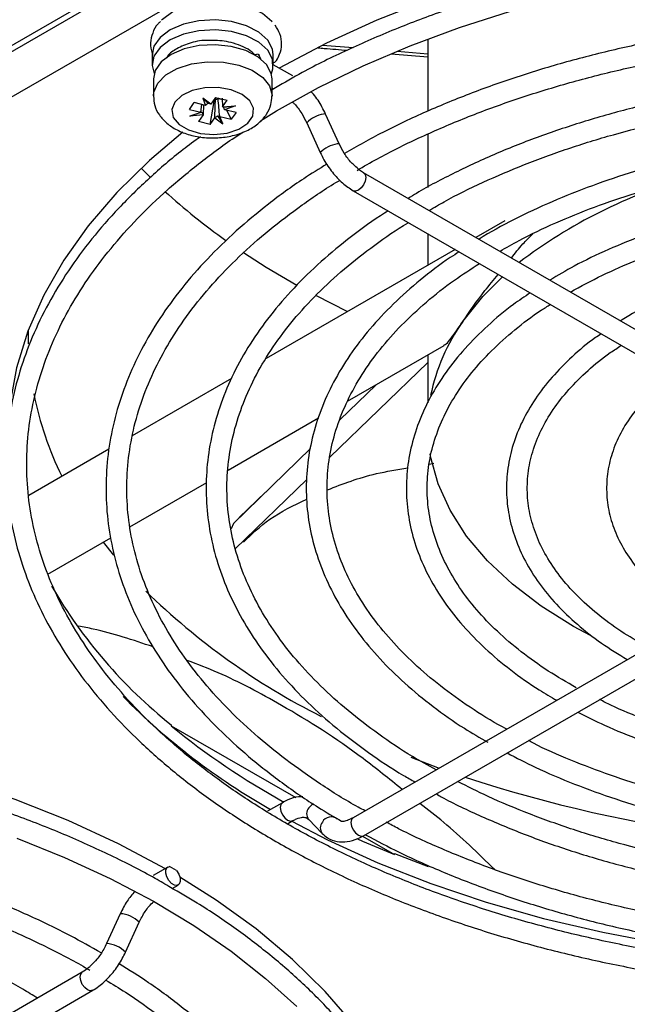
# Model space of a CAD drawing. Header units: millimetres. Extents: x 196 to 867, y -245 to 1107.
# Tile 7 of 79: x 802 to 818, y -206 to -179. Entities that reach past the tile are written whole.
import ezdxf

# ---------------------------------------------------------------- set-up
doc = ezdxf.new("R2010")
doc.units = ezdxf.units.MM

msp = doc.modelspace()

# ---------------------------------------------------------------- linework, layer by layer
at = {"color": 7, "linetype": 'Continuous', "lineweight": 25}
for p, q in [((824.309, -168.087), (749.332, -211.37)), ((796.408, -182.953), (818.189, -170.379)), ((817.956, -170.353), (796.415, -182.788)), ((812.847, -179.669), (812.847, -181.629)), ((809.985, -179.827), (810.818, -179.897)), ((805.343, -180.093), (805.343, -180.365)), ((808.132, -180.088), (808.196, -180.072)), ((808.306, -180.209), (808.262, -180.11)), ((808.643, -180.365), (808.643, -180.093)), ((811.851, -180.067), (812.847, -180.149)), ((812.017, -179.996), (812.847, -180.065)), ((809.173, -180.668), (808.643, -180.362)), ((805.377, -180.751), (805.377, -181.213)), ((808.61, -181.213), (808.61, -180.751)), ((808.7, -180.992), (808.61, -181.043)), ((808.61, -180.997), (808.65, -181.02)), ((806.938, -181.436), (806.72, -181.271)), ((806.72, -181.271), (806.801, -181.47)), ((806.867, -181.417), (806.72, -181.271)), ((807.066, -181.255), (806.938, -181.436)), ((807.026, -181.312), (807.067, -181.307)), ((807.067, -181.307), (807.029, -181.362)), ((807.066, -181.255), (807.384, -181.329)), ((807.138, -181.29), (807.167, -181.278)), ((807.232, -181.312), (807.138, -181.29)), ((807.246, -181.277), (807.256, -181.511)), ((806.358, -181.58), (806.487, -181.396)), ((806.358, -181.58), (806.672, -181.653)), ((806.801, -181.47), (806.487, -181.396)), ((806.674, -181.653), (806.695, -181.445)), ((806.741, -181.456), (806.731, -181.731)), ((806.801, -181.47), (806.803, -181.469)), ((806.921, -181.989), (807.029, -181.362)), ((806.938, -181.437), (806.938, -181.436)), ((806.996, -181.354), (807.029, -181.362)), ((807.256, -181.511), (807.384, -181.329)), ((807.256, -181.511), (807.612, -181.48)), ((807.256, -181.511), (807.256, -181.511)), ((807.29, -181.516), (807.612, -181.48)), ((807.612, -181.48), (807.314, -181.59)), ((806.374, -181.763), (806.672, -181.653)), ((806.697, -181.66), (806.374, -181.763)), ((806.73, -181.732), (806.374, -181.763)), ((806.73, -181.732), (806.602, -181.914)), ((806.672, -181.653), (806.674, -181.653)), ((806.731, -181.731), (806.73, -181.732)), ((806.921, -181.989), (807.048, -181.807)), ((807.049, -181.805), (807.048, -181.807)), ((807.048, -181.807), (807.267, -181.972)), ((807.119, -181.758), (807.267, -181.972)), ((807.185, -181.774), (807.183, -181.772)), ((807.267, -181.972), (807.185, -181.774)), ((807.185, -181.774), (807.5, -181.847)), ((807.314, -181.59), (807.313, -181.589)), ((807.629, -181.664), (807.314, -181.59)), ((807.5, -181.847), (807.379, -181.605)), ((807.629, -181.664), (807.5, -181.847)), ((810.438, -182.52), (810.068, -181.708)), ((806.921, -181.989), (806.602, -181.914)), ((809.552, -181.943), (809.922, -182.755)), ((812.847, -182.255), (812.847, -183.704)), ((805.041, -183.182), (805.278, -183.421)), ((824.393, -190.978), (811.1, -183.305)), ((810.817, -183.795), (824.109, -191.469)), ((814.943, -184.616), (814.157, -185.069)), ((812.847, -184.967), (812.847, -185.826)), ((813.591, -185.397), (808.452, -188.363)), ((809.789, -186.645), (810.665, -187.086)), ((801.972, -187.598), (801.972, -187.963)), ((810.66, -189.533), (813.293, -188.012)), ((812.847, -188.27), (812.847, -189.578)), ((812.847, -188.474), (810.182, -191.054)), ((807.502, -188.912), (804.804, -190.469)), ((811.445, -189.08), (810.455, -190.041)), ((807.412, -191.408), (809.874, -189.986)), ((804.167, -190.837), (801.987, -192.095)), ((809.655, -190.819), (807.555, -192.858)), ((812.89, -191.241), (813.018, -191.218)), ((804.736, -192.952), (806.829, -191.744)), ((809.558, -191.658), (807.605, -193.548)), ((808.428, -192.01), (807.71, -192.701)), ((807.555, -192.858), (807.492, -193.005)), ((802.504, -194.241), (804.217, -193.252)), ((804.008, -193.373), (804.289, -193.728)), ((824.109, -193.204), (810.817, -200.877)), ((811.1, -201.368), (824.393, -193.694)), ((805.86, -198.343), (805.86, -198.37)), ((805.86, -198.37), (809.253, -200.329)), ((812.387, -199.228), (813.162, -199.524)), ((808.89, -200.466), (808.489, -200.697)), ((810.82, -200.875), (810.817, -200.877)), ((809.029, -201.039), (809.173, -200.956)), ((809.606, -200.921), (809.976, -201.306)), ((811.075, -201.381), (811.943, -201.882)), ((811.943, -201.882), (811.943, -201.855)), ((811.943, -201.855), (812.861, -202.208)), ((805.77, -202.219), (805.37, -202.45)), ((806.006, -202.315), (805.818, -202.206)), ((805.892, -202.803), (806.054, -202.71)), ((804.475, -203.49), (804.105, -204.303)), ((804.62, -204.538), (804.991, -203.725)), ((803.442, -205.087), (790.15, -212.761)), ((790.433, -213.252), (803.725, -205.578))]:
    msp.add_line(p, q, dxfattribs=at)
at = {"color": 7, "linetype": 'Continuous', "lineweight": 25, "flags": 128}
for points in [[(843.453, -180.513), (842.171, -179.829), (840.809, -179.199), (839.373, -178.626), (837.87, -178.113), (836.308, -177.663), (834.694, -177.277), (833.038, -176.959), (831.347, -176.709), (829.629, -176.528), (827.893, -176.419), (826.149, -176.38), (824.404, -176.413), (822.667, -176.517), (820.948, -176.691), (819.254, -176.935), (817.594, -177.248), (815.977, -177.628), (814.41, -178.073), (812.902, -178.581), (811.46, -179.149), (810.091, -179.775), (808.802, -180.455)], [(808.616, -179.206), (808.602, -179.189), (808.35, -178.971), (808.006, -178.8), (807.595, -178.688), (807.148, -178.643), (806.696, -178.669), (806.273, -178.764), (805.908, -178.92), (805.629, -179.127), (805.603, -179.153)], [(808.643, -180.093), (808.622, -179.941), (808.49, -179.693), (808.247, -179.474), (807.912, -179.302), (807.508, -179.188), (807.066, -179.142), (806.618, -179.166), (806.199, -179.258), (805.838, -179.413), (805.563, -179.618), (805.394, -179.859), (805.343, -180.093)], [(808.298, -181.895), (808.726, -181.623), (809.871, -180.986), (811.087, -180.393), (812.368, -179.847), (813.709, -179.35), (815.105, -178.905)], [(808.59, -180.605), (808.633, -180.472), (808.622, -180.213), (808.49, -179.965), (808.247, -179.746), (807.912, -179.574), (807.508, -179.46), (807.066, -179.414), (806.618, -179.438), (806.199, -179.531), (805.838, -179.685), (805.563, -179.89), (805.394, -180.131), (805.344, -180.389), (805.396, -180.605)], [(808.61, -180.751), (808.589, -180.601), (808.46, -180.358), (808.222, -180.144), (807.893, -179.975), (807.497, -179.864), (807.064, -179.818), (806.626, -179.842), (806.215, -179.933), (805.861, -180.084), (805.592, -180.285), (805.426, -180.521), (805.377, -180.751)], [(808.643, -180.315), (808.685, -180.293), (808.731, -180.245)], [(805.959, -181.379), (805.878, -181.586), (805.919, -181.797), (806.076, -181.989), (806.332, -182.141), (806.66, -182.237), (807.025, -182.266), (807.385, -182.225), (807.704, -182.119), (807.945, -181.959), (808.083, -181.762), (808.103, -181.551), (808.003, -181.346), (807.793, -181.172), (807.497, -181.046), (807.146, -180.983), (806.779, -180.989), (806.435, -181.064), (806.151, -181.198), (805.959, -181.379)], [(806.182, -182.201), (805.269, -182.972), (804.381, -183.844), (803.604, -184.749), (802.939, -185.684), (802.391, -186.643), (801.962, -187.623), (801.655, -188.618), (801.47, -189.623), (801.41, -190.62)], [(807.827, -185.478), (808.446, -185.876), (809.279, -186.367)], [(813.804, -187.36), (814.347, -186.679), (814.882, -186.142)], [(817.275, -195.913), (816.816, -195.665), (815.935, -195.115), (815.151, -194.518), (814.472, -193.879), (813.906, -193.205), (813.456, -192.501), (813.128, -191.776), (812.925, -191.036), (812.912, -190.965)], [(805.711, -202.267), (804.425, -201.583), (803.059, -200.953), (801.618, -200.381), (800.111, -199.869), (798.545, -199.42), (796.927, -199.036), (795.267, -198.72), (793.572, -198.472), (791.85, -198.294), (790.112, -198.187), (788.364, -198.151), (786.616, -198.187), (784.878, -198.294), (783.156, -198.472), (781.461, -198.72), (779.801, -199.036), (778.183, -199.42), (776.617, -199.869), (775.11, -200.381), (773.669, -200.953), (772.303, -201.583), (771.017, -202.267)], [(809.143, -200.974), (810.122, -201.48), (811.49, -202.103), (812.93, -202.668), (814.436, -203.174), (815.999, -203.617), (817.613, -203.995), (819.269, -204.307), (820.96, -204.55), (822.675, -204.723), (824.408, -204.827), (826.149, -204.859), (827.889, -204.821), (829.621, -204.712), (831.335, -204.532), (833.022, -204.283), (834.675, -203.966), (836.285, -203.583), (837.844, -203.134), (839.345, -202.624), (840.779, -202.053), (841.893, -201.547)], [(801.657, -201.429), (802.962, -201.956), (804.204, -202.531), (805.377, -203.151), (806.475, -203.813), (807.495, -204.514), (808.432, -205.252), (809.282, -206.022)], [(810.935, -201.453), (811.071, -201.513), (811.943, -201.882)], [(806.006, -202.315), (806.069, -202.411), (806.105, -202.515), (806.11, -202.612), (806.083, -202.684), (806.027, -202.72), (805.953, -202.714), (805.871, -202.668), (805.797, -202.587), (805.741, -202.487), (805.714, -202.383), (805.719, -202.292), (805.755, -202.23), (805.818, -202.206)], [(812.754, -210.265), (812.475, -209.384), (812.045, -208.406), (811.497, -207.447), (810.832, -206.513), (810.054, -205.609), (809.167, -204.739), (808.176, -203.907), (807.085, -203.119), (806.1, -202.494)]]:
    msp.add_lwpolyline(points, dxfattribs=at)
at = {"color": 8, "linetype": 'Continuous', "lineweight": 25, "flags": 128}
for points in [[(805.495, -180.863), (805.715, -180.642), (806.029, -180.464), (806.415, -180.342), (806.844, -180.284), (807.284, -180.295), (807.702, -180.375), (808.068, -180.516), (808.354, -180.709), (808.539, -180.94), (808.609, -181.191), (808.61, -181.217)], [(805.377, -181.215), (805.387, -181.109), (805.495, -180.863)], [(810.068, -181.708), (810.057, -181.703), (810.01, -181.71)], [(810.438, -182.521), (810.428, -182.516), (810.381, -182.522)], [(811.159, -183.434), (811.144, -183.532), (811.1, -183.632), (811.035, -183.72), (810.959, -183.781), (810.882, -183.808), (810.817, -183.795), (810.817, -183.795)], [(811.101, -183.305), (811.144, -183.355), (811.159, -183.434)], [(808.89, -200.466), (808.846, -200.516), (808.831, -200.595)], [(808.831, -200.595), (808.846, -200.693), (808.89, -200.793), (808.955, -200.881), (809.031, -200.942), (809.108, -200.969), (809.173, -200.956), (809.173, -200.956)], [(809.735, -200.501), (809.687, -200.53), (809.61, -200.609)], [(810.817, -200.877), (810.817, -200.877), (810.774, -200.927), (810.758, -201.007)], [(810.758, -201.007), (810.774, -201.104), (810.817, -201.204), (810.882, -201.292), (810.959, -201.354), (811.035, -201.381), (811.1, -201.368)], [(803.725, -205.578), (803.66, -205.591), (803.584, -205.564), (803.507, -205.502), (803.442, -205.415), (803.399, -205.314), (803.383, -205.217), (803.399, -205.137), (803.442, -205.087), (803.442, -205.087)]]:
    msp.add_lwpolyline(points, dxfattribs=at)
at = {"color": 7, "linetype": 'Continuous', "lineweight": 25}
for centre, radius, start, end in [((808.181, -180.173), 0.102, 351.7115, 81.562), ((807.004, -180.894), 0.417, 278.7245, 288.7064), ((823.72, -196.736), 13.818, 105.7895, 127.3462), ((817.61, -170.705), 17.717, 227.7239, 234.6061), ((818.053, -190.408), 5.229, 144.3423, 168.6219), ((810.926, -187.58), 8.977, 191.2199, 206.4321), ((814.269, -187.81), 13.478, 210.0724, 231.398), ((818.603, -180.953), 19.222, 225.6582, 243.2307), ((817.726, -184.532), 18.539, 224.7096, 240.4005), ((818.992, -182.276), 20.772, 230.7878, 241.0301), ((825.973, -162.681), 39.017, 251.9223, 273.0458)]:
    msp.add_arc(centre, radius, start, end, dxfattribs=at)
at = {"color": 8, "linetype": 'Continuous', "lineweight": 25}
for centre, radius, start, end in [((810.142, -182.537), 0.838, 99.0608, 134.784), ((810.508, -183.34), 0.828, 98.885, 135.055), ((809.791, -200.767), 0.241, 138.9427, 219.6457), ((810.217, -201.129), 0.273, 52.458, 150.359), ((810.162, -201.152), 0.241, 138.9428, 219.6437), ((804.431, -204.27), 0.781, 44.2497, 86.787), ((804.063, -205.078), 0.775, 44.0877, 86.9467)]:
    msp.add_arc(centre, radius, start, end, dxfattribs=at)
at = {"color": 7, "linetype": 'Continuous', "lineweight": 25}
for centre, major_axis, ratio, start_param, end_param in [((806.981, -181.57), (0.3, 0.213), 0.517023, 1.581057, 1.8079), ((807.004, -181.552), (0.317, -0.128), 0.252677, 1.881111, 2.1141), ((806.991, -181.549), (0.318, 0.022), 0.110507, 0.350368, 0.583357), ((807, -181.575), (-0.25, 0.258), 0.772962, 4.02544, 4.252282), ((806.986, -181.562), (0.319, 0.083), 0.168512, 3.308432, 3.535275), ((806.995, -181.564), (-0.157, 0.3), 0.922565, 1.411354, 1.644343), ((806.983, -181.561), (0.278, 0.239), 0.652833, 4.409455, 4.642444), ((807.006, -181.567), (0.313, -0.174), 0.373011, 5.279224, 5.506066)]:
    msp.add_ellipse(centre, major_axis=major_axis, ratio=ratio, start_param=start_param, end_param=end_param, dxfattribs=at)
for points, knots in [([(843.661, -180.994), (843.523, -180.911), (843.008, -180.604), (842.04, -180.118), (840.765, -179.539), (839.423, -179.012), (838.027, -178.537), (836.58, -178.116), (835.089, -177.751), (833.561, -177.443), (832.002, -177.193), (830.418, -177.003), (828.816, -176.873), (827.203, -176.804), (825.586, -176.795), (823.971, -176.848), (822.366, -176.962), (820.776, -177.136), (819.21, -177.37), (817.673, -177.663), (816.171, -178.013), (814.712, -178.419), (813.302, -178.88), (811.945, -179.393), (810.651, -179.958), (809.564, -180.49), (808.941, -180.852), (808.7, -180.992)], [0, 0, 0, 0, 0.015292, 0.056993, 0.09869, 0.14038, 0.182063, 0.22374, 0.265409, 0.307072, 0.348729, 0.390382, 0.432033, 0.473681, 0.515328, 0.556975, 0.598623, 0.640274, 0.681928, 0.723586, 0.765251, 0.806922, 0.848601, 0.890289, 0.931986, 0.973692, 1, 1, 1, 1]), ([(841.77, -182.779), (841.495, -182.621), (840.857, -182.255), (839.773, -181.734), (838.538, -181.211), (837.242, -180.741), (835.894, -180.324), (834.5, -179.962), (833.067, -179.657), (831.601, -179.41), (830.109, -179.223), (828.599, -179.095), (827.077, -179.029), (825.551, -179.023), (824.028, -179.079), (822.515, -179.196), (821.02, -179.372), (819.549, -179.609), (818.109, -179.904), (816.708, -180.256), (815.351, -180.663), (814.046, -181.124), (812.799, -181.637), (811.634, -182.185), (810.923, -182.584), (810.579, -182.778)], [0, 0, 0, 0, 0.033457, 0.077547, 0.12163, 0.165705, 0.209771, 0.253829, 0.297878, 0.34192, 0.385956, 0.429989, 0.474018, 0.518046, 0.562075, 0.606105, 0.650139, 0.694177, 0.738221, 0.782273, 0.826334, 0.870405, 0.914488, 0.958583, 1, 1, 1, 1]), ([(805.57, -179.19), (805.547, -179.209), (805.447, -179.296), (805.347, -179.495), (805.29, -179.771), (805.306, -179.979), (805.36, -180.076), (805.366, -180.086)], [0, 0, 0, 0, 0.0838357, 0.3791791, 0.6632371, 0.9636482, 1, 1, 1, 1]), ([(808.731, -180.245), (808.762, -180.191), (808.839, -180.055), (808.885, -179.806), (808.846, -179.526), (808.744, -179.365), (808.695, -179.289)], [0, 0, 0, 0, 0.181856, 0.452813, 0.739294, 1, 1, 1, 1]), ([(806.822, -179.703), (806.82, -179.703), (806.655, -179.696), (806.34, -179.774), (805.989, -179.932), (805.781, -180.077), (805.737, -180.171), (805.731, -180.183)], [0, 0, 0, 0, 0.00514, 0.353627, 0.68532, 0.960051, 1, 1, 1, 1]), ([(808.168, -180.124), (808.136, -180.089), (808.048, -179.992), (807.837, -179.875), (807.576, -179.777), (807.239, -179.701), (806.985, -179.702), (806.822, -179.703)], [0, 0, 0, 0, 0.118502, 0.329685, 0.520615, 0.692062, 1, 1, 1, 1]), ([(810.923, -183.242), (811.105, -183.135), (811.638, -182.823), (812.6, -182.352), (813.797, -181.83), (815.059, -181.359), (816.375, -180.939), (817.739, -180.573), (819.144, -180.263), (820.584, -180.009), (822.052, -179.814), (823.54, -179.678), (825.041, -179.602), (826.548, -179.587), (828.053, -179.632), (829.549, -179.737), (831.028, -179.902), (832.483, -180.126), (833.907, -180.408), (835.294, -180.746), (836.635, -181.139), (837.924, -181.584), (839.158, -182.079), (840.319, -182.626), (841.086, -183.017), (841.443, -183.237), (841.458, -183.247)], [0, 0, 0, 0, 0.023074, 0.067349, 0.111631, 0.15592, 0.200219, 0.244528, 0.288845, 0.333171, 0.377503, 0.42184, 0.466181, 0.510524, 0.554867, 0.599209, 0.643547, 0.687881, 0.732207, 0.776526, 0.820834, 0.865132, 0.909418, 0.953691, 0.997953, 1, 1, 1, 1]), ([(809.864, -179.904), (809.92, -179.908), (810.183, -179.93), (810.446, -179.952), (810.654, -179.969)], [0, 0, 0, 0, 0.212442, 1, 1, 1, 1]), ([(840.037, -184.009), (839.905, -183.927), (839.446, -183.644), (838.581, -183.204), (837.452, -182.693), (836.257, -182.235), (835.009, -181.829), (833.713, -181.477), (832.376, -181.183), (831.006, -180.947), (829.61, -180.77), (828.195, -180.653), (826.769, -180.597), (825.34, -180.602), (823.916, -180.669), (822.504, -180.796), (821.112, -180.983), (819.747, -181.23), (818.417, -181.534), (817.129, -181.895), (815.89, -182.31), (814.704, -182.777), (813.587, -183.297), (812.791, -183.709), (812.392, -183.96), (812.317, -184.007)], [0, 0, 0, 0, 0.0186393, 0.064906, 0.111167, 0.1574182, 0.2036583, 0.2498869, 0.296105, 0.3423141, 0.3885157, 0.434712, 0.480905, 0.5270968, 0.5732894, 0.6194843, 0.6656839, 0.7118901, 0.7581052, 0.8043313, 0.8505701, 0.8968232, 0.9430916, 0.989375, 1, 1, 1, 1]), ([(805.384, -181.216), (805.389, -181.302), (805.399, -181.486), (805.533, -181.742), (805.74, -181.969), (806.021, -182.153), (806.369, -182.287), (806.767, -182.359), (807.185, -182.362), (807.594, -182.294), (807.959, -182.158), (808.256, -181.964), (808.466, -181.725), (808.591, -181.47), (808.599, -181.296), (808.602, -181.22)], [0, 0, 0, 0, 0.062393, 0.133752, 0.206233, 0.284122, 0.36788, 0.453772, 0.539696, 0.626414, 0.714996, 0.797041, 0.873227, 0.944832, 1, 1, 1, 1]), ([(810.068, -181.708), (810.035, -181.642), (809.942, -181.454), (809.808, -181.239), (809.693, -181.121), (809.67, -181.097)], [0, 0, 0, 0, 0.298607, 0.860028, 1, 1, 1, 1]), ([(812.885, -184.335), (813.021, -184.254), (813.483, -183.981), (814.348, -183.56), (815.47, -183.075), (816.657, -182.642), (817.896, -182.26), (819.182, -181.932), (820.508, -181.66), (821.865, -181.446), (823.247, -181.29), (824.645, -181.194), (826.053, -181.159), (827.461, -181.184), (828.861, -181.269), (830.247, -181.414), (831.609, -181.618), (832.941, -181.88), (834.235, -182.198), (835.483, -182.57), (836.68, -182.994), (837.814, -183.47), (838.75, -183.916), (839.276, -184.221), (839.473, -184.335)], [0, 0, 0, 0, 0.019971, 0.067503, 0.115043, 0.162593, 0.210156, 0.257731, 0.305318, 0.352915, 0.400519, 0.448129, 0.495743, 0.543358, 0.590972, 0.638582, 0.686186, 0.733781, 0.781366, 0.828937, 0.876494, 0.924035, 0.971559, 1, 1, 1, 1]), ([(809.162, -181.38), (809.18, -181.396), (809.272, -181.478), (809.415, -181.675), (809.509, -181.858), (809.552, -181.943)], [0, 0, 0, 0, 0.118069, 0.592324, 1, 1, 1, 1]), ([(806.658, -182.327), (806.499, -182.443), (806.001, -182.804), (805.256, -183.451), (804.422, -184.262), (803.687, -185.106), (803.046, -185.976), (802.505, -186.869), (802.065, -187.781), (801.728, -188.708), (801.496, -189.645), (801.37, -190.589), (801.349, -191.534), (801.434, -192.477), (801.623, -193.414), (801.917, -194.342), (802.313, -195.257), (802.811, -196.154), (803.409, -197.031), (804.104, -197.884), (804.893, -198.708), (805.772, -199.5), (806.739, -200.257), (807.789, -200.975), (808.916, -201.651), (810.117, -202.283), (811.386, -202.868), (812.717, -203.403), (814.106, -203.886), (815.545, -204.316), (817.029, -204.69), (818.552, -205.008), (820.107, -205.267), (821.687, -205.466), (823.287, -205.606), (824.898, -205.685), (826.515, -205.703), (828.131, -205.659), (829.738, -205.555), (831.33, -205.39), (832.901, -205.166), (834.443, -204.883), (835.951, -204.542), (837.417, -204.144), (838.835, -203.692), (840.201, -203.187), (841.506, -202.63), (842.664, -202.07), (843.361, -201.68), (843.668, -201.508)], [0, 0, 0, 0, 0.01022, 0.031908, 0.053589, 0.075258, 0.096908, 0.11853, 0.140114, 0.161655, 0.183151, 0.204605, 0.226029, 0.247441, 0.268855, 0.290288, 0.311756, 0.333265, 0.354818, 0.376409, 0.398032, 0.419679, 0.441341, 0.463012, 0.484688, 0.506364, 0.528038, 0.549709, 0.571376, 0.593039, 0.614699, 0.636356, 0.65801, 0.679661, 0.701311, 0.722959, 0.744607, 0.766255, 0.787903, 0.809553, 0.831204, 0.852857, 0.874513, 0.896173, 0.917837, 0.939505, 0.961178, 0.982856, 1, 1, 1, 1]), ([(843.385, -201.017), (843.186, -201.129), (842.608, -201.456), (841.597, -201.963), (840.331, -202.522), (839.004, -203.032), (837.62, -203.491), (836.187, -203.897), (834.709, -204.248), (833.195, -204.542), (831.65, -204.778), (830.081, -204.956), (828.495, -205.074), (826.899, -205.131), (825.299, -205.128), (823.704, -205.064), (822.119, -204.941), (820.552, -204.757), (819.009, -204.515), (817.498, -204.215), (816.025, -203.859), (814.596, -203.447), (813.218, -202.983), (811.896, -202.468), (810.637, -201.905), (809.445, -201.296), (808.326, -200.644), (807.285, -199.951), (806.326, -199.222), (805.454, -198.459), (804.671, -197.666), (803.98, -196.846), (803.386, -196.003), (802.889, -195.14), (802.492, -194.26), (802.197, -193.368), (802.005, -192.465), (801.917, -191.556), (801.934, -190.645), (802.056, -189.735), (802.283, -188.832), (802.614, -187.939), (803.046, -187.06), (803.579, -186.2), (804.209, -185.362), (804.934, -184.549), (805.749, -183.763), (806.659, -183.014), (807.357, -182.489), (807.774, -182.227), (807.832, -182.19)], [0, 0, 0, 0, 0.0112236, 0.0325833, 0.0539488, 0.0753176, 0.0966903, 0.1180668, 0.1394471, 0.1608307, 0.1822173, 0.2036062, 0.2249969, 0.2463888, 0.2677813, 0.2891738, 0.3105654, 0.3319555, 0.3533435, 0.3747288, 0.3961108, 0.417489, 0.4388627, 0.4602317, 0.4815958, 0.502955, 0.5243099, 0.5456615, 0.5670119, 0.5883631, 0.6097192, 0.6310862, 0.6524718, 0.6738853, 0.6953365, 0.7168343, 0.7383828, 0.7599791, 0.7816107, 0.8032552, 0.824882, 0.8464719, 0.8680146, 0.8895092, 0.910961, 0.9323789, 0.9537722, 0.9751494, 0.9965173, 1, 1, 1, 1]), ([(838.118, -185.117), (837.811, -184.941), (837.191, -184.583), (836.166, -184.102), (835.074, -183.663), (833.925, -183.277), (832.728, -182.946), (831.489, -182.671), (830.218, -182.455), (828.921, -182.298), (827.606, -182.201), (826.283, -182.166), (824.959, -182.191), (823.643, -182.278), (822.343, -182.426), (821.066, -182.633), (819.822, -182.899), (818.618, -183.221), (817.462, -183.599), (816.358, -184.028), (815.323, -184.512), (814.618, -184.878), (814.281, -185.094), (814.243, -185.119)], [0, 0, 0, 0, 0.048407, 0.098199, 0.147979, 0.197745, 0.247496, 0.297232, 0.346957, 0.396671, 0.446379, 0.496083, 0.545786, 0.595491, 0.645201, 0.694918, 0.744646, 0.794389, 0.844148, 0.893926, 0.943725, 0.993544, 1, 1, 1, 1]), ([(810.857, -183.11), (810.829, -183.085), (810.727, -182.996), (810.575, -182.789), (810.481, -182.605), (810.438, -182.52)], [0, 0, 0, 0, 0.170113, 0.616381, 1, 1, 1, 1]), ([(809.922, -182.755), (809.954, -182.821), (810.047, -183.011), (810.246, -183.302), (810.518, -183.597), (810.719, -183.73), (810.817, -183.795)], [0, 0, 0, 0, 0.151938, 0.437601, 0.725428, 1, 1, 1, 1]), ([(814.812, -185.447), (814.985, -185.347), (815.462, -185.07), (816.323, -184.665), (817.379, -184.232), (818.497, -183.851), (819.664, -183.521), (820.875, -183.247), (822.12, -183.03), (823.393, -182.871), (824.684, -182.772), (825.984, -182.733), (827.287, -182.754), (828.581, -182.836), (829.861, -182.977), (831.115, -183.177), (832.337, -183.434), (833.518, -183.747), (834.652, -184.113), (835.727, -184.531), (836.702, -184.972), (837.281, -185.295), (837.55, -185.445)], [0, 0, 0, 0, 0.029345, 0.080732, 0.132131, 0.183545, 0.234977, 0.286424, 0.337886, 0.38936, 0.440842, 0.49233, 0.54382, 0.595309, 0.646792, 0.698266, 0.749727, 0.801173, 0.8526, 0.904006, 0.955389, 1, 1, 1, 1]), ([(810.102, -183.071), (809.89, -183.202), (809.326, -183.548), (808.499, -184.156), (807.619, -184.886), (806.832, -185.653), (806.136, -186.45), (805.537, -187.274), (805.037, -188.121), (804.64, -188.986), (804.346, -189.865), (804.158, -190.753), (804.075, -191.646), (804.097, -192.539), (804.225, -193.428), (804.457, -194.309), (804.793, -195.178), (805.231, -196.032), (805.769, -196.866), (806.405, -197.676), (807.136, -198.459), (807.957, -199.211), (808.869, -199.925), (809.717, -200.515), (810.29, -200.848), (810.503, -200.971)], [0, 0, 0, 0, 0.027503, 0.072823, 0.118141, 0.163446, 0.208722, 0.253949, 0.299105, 0.344167, 0.38912, 0.43396, 0.478705, 0.523389, 0.568058, 0.61275, 0.657509, 0.702366, 0.747329, 0.792393, 0.837541, 0.882751, 0.928003, 0.973279, 1, 1, 1, 1]), ([(811.1, -183.305), (811.064, -183.282), (810.983, -183.234), (810.901, -183.153), (810.857, -183.11)], [0, 0, 0, 0, 0.456267, 1, 1, 1, 1]), ([(811.143, -200.689), (811.08, -200.656), (810.65, -200.428), (809.923, -199.964), (808.973, -199.299), (808.114, -198.595), (807.341, -197.861), (806.66, -197.098), (806.074, -196.311), (805.586, -195.504), (805.196, -194.679), (804.908, -193.841), (804.723, -192.993), (804.641, -192.138), (804.664, -191.281), (804.793, -190.426), (805.026, -189.578), (805.363, -188.741), (805.801, -187.919), (806.338, -187.117), (806.972, -186.338), (807.699, -185.587), (808.514, -184.864), (809.423, -184.18), (810.075, -183.729), (810.442, -183.518), (810.456, -183.51)], [0, 0, 0, 0, 0.007629, 0.052411, 0.097186, 0.141961, 0.186741, 0.231542, 0.27638, 0.321281, 0.36627, 0.411371, 0.4566, 0.501951, 0.547393, 0.592865, 0.638285, 0.683605, 0.728805, 0.773885, 0.818867, 0.863773, 0.908628, 0.953453, 0.998263, 1, 1, 1, 1]), ([(836.182, -186.234), (835.991, -186.119), (835.519, -185.833), (834.683, -185.429), (833.692, -185.02), (832.642, -184.666), (831.544, -184.365), (830.406, -184.122), (829.237, -183.937), (828.044, -183.812), (826.837, -183.748), (825.626, -183.745), (824.419, -183.804), (823.225, -183.924), (822.053, -184.103), (820.912, -184.341), (819.81, -184.637), (818.756, -184.987), (817.759, -185.391), (816.891, -185.805), (816.39, -186.104), (816.173, -186.233)], [0, 0, 0, 0, 0.036821, 0.091096, 0.145359, 0.199602, 0.253823, 0.308025, 0.36221, 0.416382, 0.470546, 0.524707, 0.578869, 0.633036, 0.687213, 0.741404, 0.795616, 0.849851, 0.904114, 0.958408, 1, 1, 1, 1]), ([(811.772, -184.347), (811.702, -184.39), (811.303, -184.635), (810.653, -185.123), (809.832, -185.809), (809.107, -186.533), (808.473, -187.286), (807.937, -188.066), (807.501, -188.867), (807.169, -189.685), (806.941, -190.515), (806.819, -191.351), (806.802, -192.189), (806.892, -193.025), (807.085, -193.853), (807.383, -194.671), (807.782, -195.473), (808.282, -196.256), (808.88, -197.015), (809.572, -197.746), (810.355, -198.446), (811.229, -199.107), (811.949, -199.594), (812.399, -199.844), (812.505, -199.903)], [0, 0, 0, 0, 0.010462, 0.059535, 0.108605, 0.157657, 0.206668, 0.255608, 0.304447, 0.353154, 0.401713, 0.450132, 0.498447, 0.54672, 0.595002, 0.643357, 0.69183, 0.740443, 0.789189, 0.838046, 0.886984, 0.935975, 0.984995, 1, 1, 1, 1]), ([(816.731, -186.555), (817.016, -186.4), (817.587, -186.09), (818.531, -185.681), (819.531, -185.318), (820.585, -185.008), (821.684, -184.751), (822.818, -184.552), (823.979, -184.41), (825.157, -184.328), (826.344, -184.306), (827.53, -184.345), (828.704, -184.444), (829.859, -184.602), (830.984, -184.817), (832.071, -185.089), (833.112, -185.414), (834.094, -185.792), (834.937, -186.172), (835.418, -186.445), (835.619, -186.559)], [0, 0, 0, 0, 0.056345, 0.112714, 0.169104, 0.225517, 0.281953, 0.338411, 0.394886, 0.451374, 0.507868, 0.564365, 0.620857, 0.677338, 0.733804, 0.790248, 0.846666, 0.903054, 0.959409, 1, 1, 1, 1]), ([(813.074, -199.575), (812.856, -199.454), (812.303, -199.147), (811.501, -198.606), (810.663, -197.964), (809.915, -197.288), (809.256, -196.583), (808.692, -195.854), (808.225, -195.103), (807.857, -194.335), (807.589, -193.554), (807.424, -192.763), (807.363, -191.966), (807.407, -191.167), (807.556, -190.371), (807.81, -189.582), (808.166, -188.807), (808.623, -188.049), (809.177, -187.313), (809.826, -186.602), (810.563, -185.92), (811.397, -185.275), (811.986, -184.856), (812.317, -184.664), (812.319, -184.663)], [0, 0, 0, 0, 0.031169, 0.079279, 0.127384, 0.175491, 0.223617, 0.271784, 0.320025, 0.368376, 0.416873, 0.465539, 0.514366, 0.563308, 0.612267, 0.661138, 0.709863, 0.758425, 0.806841, 0.855144, 0.903369, 0.951546, 0.999699, 1, 1, 1, 1]), ([(815.127, -185.629), (815.225, -185.501), (815.393, -185.28), (815.616, -185.062), (815.71, -184.971)], [0, 0, 0, 0, 0.579204, 1, 1, 1, 1]), ([(834.253, -187.348), (834.112, -187.26), (833.723, -187.017), (833.003, -186.669), (832.111, -186.304), (831.16, -185.995), (830.163, -185.74), (829.129, -185.543), (828.068, -185.406), (826.989, -185.33), (825.903, -185.315), (824.819, -185.361), (823.748, -185.468), (822.7, -185.636), (821.683, -185.862), (820.71, -186.145), (819.784, -186.482), (818.927, -186.874), (818.364, -187.165), (818.111, -187.334), (818.097, -187.344)], [0, 0, 0, 0, 0.0340533, 0.0942868, 0.1545033, 0.2146906, 0.2748462, 0.334973, 0.395077, 0.4551655, 0.5152465, 0.5753284, 0.6354176, 0.695522, 0.7556502, 0.8158106, 0.8760109, 0.9362565, 0.9965493, 1, 1, 1, 1]), ([(813.704, -185.462), (813.623, -185.513), (813.24, -185.754), (812.635, -186.225), (811.899, -186.874), (811.26, -187.558), (810.714, -188.271), (810.269, -189.008), (809.925, -189.764), (809.686, -190.533), (809.553, -191.309), (809.525, -192.089), (809.603, -192.865), (809.786, -193.635), (810.073, -194.393), (810.461, -195.134), (810.949, -195.856), (811.534, -196.552), (812.212, -197.22), (812.982, -197.851), (813.737, -198.388), (814.266, -198.694), (814.482, -198.819)], [0, 0, 0, 0, 0.014355, 0.067541, 0.12072, 0.173865, 0.22694, 0.2799, 0.332697, 0.3853, 0.437707, 0.489961, 0.542143, 0.59433, 0.646612, 0.699055, 0.751686, 0.804492, 0.857436, 0.910477, 0.963575, 1, 1, 1, 1]), ([(815, -198.463), (814.924, -198.423), (814.529, -198.216), (813.888, -197.801), (813.088, -197.219), (812.38, -196.601), (811.76, -195.955), (811.234, -195.284), (810.804, -194.592), (810.473, -193.884), (810.244, -193.162), (810.116, -192.432), (810.093, -191.696), (810.175, -190.96), (810.361, -190.228), (810.652, -189.508), (811.043, -188.802), (811.533, -188.118), (812.118, -187.457), (812.796, -186.827), (813.504, -186.263), (814.022, -185.929), (814.254, -185.779)], [0, 0, 0, 0, 0.012427, 0.064549, 0.116659, 0.168767, 0.220894, 0.27307, 0.325341, 0.377761, 0.430384, 0.483241, 0.536315, 0.589518, 0.64268, 0.695675, 0.748449, 0.801009, 0.853401, 0.905677, 0.957884, 1, 1, 1, 1]), ([(813.804, -187.36), (813.988, -187.088), (814.261, -186.686), (814.642, -186.225), (814.766, -186.075)], [0, 0, 0, 0, 0.675143, 1, 1, 1, 1]), ([(815.639, -186.579), (815.485, -186.682), (815.064, -186.965), (814.468, -187.47), (813.85, -188.087), (813.329, -188.736), (812.907, -189.409), (812.587, -190.103), (812.372, -190.81), (812.263, -191.524), (812.26, -192.239), (812.363, -192.95), (812.569, -193.652), (812.879, -194.34), (813.289, -195.009), (813.798, -195.655), (814.4, -196.273), (815.095, -196.855), (815.749, -197.326), (816.2, -197.584), (816.361, -197.677)], [0, 0, 0, 0, 0.034074, 0.09301, 0.151915, 0.210738, 0.269412, 0.327863, 0.386036, 0.443929, 0.501613, 0.559222, 0.616864, 0.674677, 0.732742, 0.791072, 0.849623, 0.908332, 0.967134, 1, 1, 1, 1]), ([(816.892, -197.335), (816.633, -197.185), (816.097, -196.877), (815.381, -196.36), (814.728, -195.803), (814.167, -195.215), (813.699, -194.604), (813.328, -193.973), (813.056, -193.327), (812.884, -192.669), (812.816, -192.004), (812.852, -191.336), (812.993, -190.67), (813.239, -190.013), (813.586, -189.371), (814.032, -188.748), (814.571, -188.15), (815.207, -187.583), (815.748, -187.163), (816.101, -186.947), (816.186, -186.895)], [0, 0, 0, 0, 0.0537133, 0.1111537, 0.1685884, 0.2260433, 0.2835677, 0.3412329, 0.399128, 0.457337, 0.5158936, 0.5747274, 0.6336259, 0.6923248, 0.7507063, 0.8087696, 0.8665834, 0.9242336, 0.9817935, 1, 1, 1, 1]), ([(813.287, -188.003), (813.299, -187.999), (813.378, -187.976), (813.553, -187.715), (813.736, -187.456), (813.804, -187.36)], [0, 0, 0, 0, 0.095523, 0.663676, 1, 1, 1, 1]), ([(817.572, -187.695), (817.52, -187.729), (817.226, -187.922), (816.77, -188.316), (816.215, -188.872), (815.762, -189.462), (815.407, -190.076), (815.157, -190.708), (815.013, -191.35), (814.975, -191.996), (815.044, -192.638), (815.216, -193.272), (815.492, -193.891), (815.868, -194.492), (816.341, -195.068), (816.909, -195.614), (817.55, -196.12), (818.041, -196.421), (818.281, -196.569)], [0, 0, 0, 0, 0.0142514, 0.0810112, 0.1477283, 0.2143134, 0.2806464, 0.3466039, 0.4121185, 0.4772406, 0.5421553, 0.6070653, 0.6721907, 0.737691, 0.8035963, 0.8698369, 0.9363017, 1, 1, 1, 1]), ([(818.853, -196.238), (818.629, -196.112), (818.156, -195.846), (817.53, -195.391), (816.961, -194.892), (816.484, -194.365), (816.101, -193.817), (815.816, -193.252), (815.63, -192.674), (815.546, -192.087), (815.565, -191.495), (815.689, -190.905), (815.918, -190.322), (816.248, -189.755), (816.675, -189.209), (817.199, -188.691), (817.682, -188.289), (818.017, -188.075), (818.118, -188.01)], [0, 0, 0, 0, 0.057905, 0.122383, 0.18685, 0.251351, 0.315979, 0.380869, 0.446185, 0.512051, 0.578428, 0.645008, 0.71128, 0.777034, 0.842296, 0.907205, 0.971912, 1, 1, 1, 1]), ([(819.514, -188.816), (819.454, -188.859), (819.19, -189.045), (818.807, -189.416), (818.376, -189.923), (818.052, -190.46), (817.83, -191.016), (817.717, -191.581), (817.71, -192.149), (817.809, -192.709), (818.012, -193.258), (818.315, -193.787), (818.715, -194.294), (819.212, -194.77), (819.723, -195.167), (820.099, -195.384), (820.25, -195.472)], [0, 0, 0, 0, 0.023242, 0.101702, 0.180012, 0.25795, 0.335263, 0.411805, 0.487689, 0.56331, 0.639017, 0.715235, 0.792149, 0.86969, 0.947653, 1, 1, 1, 1]), ([(810.118, -191.943), (810.539, -191.779), (811.192, -191.525), (812.015, -191.394), (812.307, -191.347)], [0, 0, 0, 0, 0.644609, 1, 1, 1, 1]), ([(807.831, -193.366), (808.057, -193.149), (808.542, -192.683), (809.202, -192.367), (809.554, -192.199)], [0, 0, 0, 0, 0.467492, 1, 1, 1, 1]), ([(805.373, -196.223), (804.825, -196.039), (804.138, -195.808), (803.474, -195.682), (803.34, -195.656)], [0, 0, 0, 0, 0.798854, 1, 1, 1, 1]), ([(812.151, -200.107), (811.797, -199.819), (810.716, -198.939), (809.032, -197.88), (807.429, -197.025), (806.581, -196.698), (806.301, -196.59)], [0, 0, 0, 0, 0.184075, 0.5621, 0.855333, 1, 1, 1, 1]), ([(834.829, -197.657), (834.663, -197.739), (834.199, -197.969), (833.365, -198.295), (832.34, -198.635), (831.264, -198.921), (830.148, -199.151), (829, -199.323), (827.83, -199.437), (826.646, -199.491), (825.459, -199.485), (824.277, -199.418), (823.111, -199.292), (821.969, -199.107), (820.86, -198.864), (819.793, -198.568), (818.782, -198.216), (818.023, -197.911), (817.629, -197.709), (817.527, -197.658)], [0, 0, 0, 0, 0.035001, 0.097816, 0.160656, 0.223523, 0.286415, 0.349329, 0.412259, 0.475201, 0.538147, 0.601093, 0.664031, 0.726954, 0.789856, 0.852732, 0.915577, 0.978386, 1, 1, 1, 1]), ([(816.938, -197.998), (817.177, -198.12), (817.721, -198.397), (818.647, -198.772), (819.694, -199.13), (820.791, -199.431), (821.928, -199.676), (823.097, -199.862), (824.29, -199.988), (825.496, -200.053), (826.707, -200.057), (827.915, -199.999), (829.109, -199.881), (830.282, -199.703), (831.423, -199.465), (832.526, -199.171), (833.58, -198.821), (834.555, -198.434), (835.142, -198.14), (835.422, -198)], [0, 0, 0, 0, 0.047028, 0.106981, 0.166912, 0.22682, 0.286705, 0.346572, 0.406425, 0.466269, 0.526109, 0.58595, 0.645797, 0.705655, 0.765528, 0.825424, 0.885345, 0.945298, 1, 1, 1, 1]), ([(805.846, -202.776), (805.708, -202.694), (805.193, -202.387), (804.226, -201.901), (802.95, -201.321), (801.609, -200.795), (800.212, -200.32), (798.765, -199.899), (797.275, -199.533), (795.746, -199.225), (794.187, -198.976), (792.603, -198.785), (791.001, -198.655), (789.388, -198.586), (787.771, -198.578), (786.156, -198.631), (784.551, -198.745), (782.962, -198.919), (781.395, -199.153), (779.858, -199.445), (778.357, -199.796), (776.898, -200.202), (775.487, -200.663), (774.13, -201.176), (772.837, -201.741), (771.748, -202.274), (771.123, -202.636), (770.881, -202.777)], [0, 0, 0, 0, 0.01529, 0.056985, 0.098676, 0.14036, 0.182037, 0.223707, 0.265371, 0.307028, 0.348679, 0.390327, 0.431971, 0.473613, 0.515254, 0.556895, 0.598538, 0.640182, 0.68183, 0.723483, 0.765141, 0.806806, 0.84848, 0.890161, 0.931852, 0.973553, 1, 1, 1, 1]), ([(836.763, -198.774), (836.553, -198.879), (836.019, -199.148), (835.083, -199.528), (833.974, -199.916), (832.811, -200.25), (831.604, -200.53), (830.361, -200.752), (829.091, -200.917), (827.802, -201.022), (826.502, -201.068), (825.199, -201.052), (823.903, -200.977), (822.622, -200.841), (821.365, -200.647), (820.139, -200.395), (818.954, -200.088), (817.814, -199.728), (816.737, -199.312), (815.994, -198.993), (815.634, -198.8), (815.59, -198.776)], [0, 0, 0, 0, 0.036225, 0.092396, 0.148584, 0.20479, 0.261015, 0.317255, 0.373508, 0.429771, 0.486041, 0.542313, 0.598584, 0.65485, 0.711106, 0.767348, 0.823574, 0.879779, 0.935962, 0.99212, 1, 1, 1, 1]), ([(815.009, -199.112), (815.261, -199.243), (815.843, -199.547), (816.834, -199.966), (817.959, -200.374), (819.138, -200.728), (820.36, -201.026), (821.619, -201.266), (822.907, -201.448), (824.216, -201.569), (825.536, -201.629), (826.861, -201.628), (828.181, -201.566), (829.489, -201.443), (830.776, -201.26), (832.034, -201.018), (833.255, -200.718), (834.433, -200.363), (835.556, -199.953), (836.535, -199.537), (837.106, -199.238), (837.348, -199.111)], [0, 0, 0, 0, 0.041406, 0.095505, 0.14959, 0.203659, 0.257711, 0.311749, 0.365776, 0.419794, 0.473806, 0.527816, 0.581827, 0.635842, 0.689863, 0.743896, 0.797942, 0.852005, 0.906088, 0.960193, 1, 1, 1, 1]), ([(838.696, -199.889), (838.446, -200.016), (837.847, -200.321), (836.819, -200.751), (835.632, -201.183), (834.39, -201.561), (833.101, -201.886), (831.774, -202.155), (830.415, -202.366), (829.032, -202.518), (827.633, -202.611), (826.225, -202.643), (824.817, -202.615), (823.417, -202.526), (822.033, -202.378), (820.672, -202.171), (819.342, -201.906), (818.051, -201.584), (816.805, -201.209), (815.614, -200.781), (814.558, -200.343), (813.934, -200.028), (813.66, -199.89)], [0, 0, 0, 0, 0.036523, 0.087785, 0.13906, 0.190348, 0.24165, 0.292963, 0.344288, 0.39562, 0.446959, 0.498301, 0.549645, 0.600988, 0.652325, 0.703656, 0.754978, 0.806288, 0.857583, 0.908863, 0.960126, 1, 1, 1, 1]), ([(809.45, -200.308), (809.411, -200.306), (809.276, -200.298), (809.085, -200.363), (808.94, -200.439), (808.89, -200.466)], [0, 0, 0, 0, 0.208712, 0.724775, 1, 1, 1, 1]), ([(813.077, -200.227), (813.124, -200.253), (813.511, -200.474), (814.308, -200.845), (815.465, -201.334), (816.688, -201.767), (817.959, -202.147), (819.276, -202.471), (820.629, -202.738), (822.013, -202.947), (823.419, -203.095), (824.84, -203.183), (826.268, -203.21), (827.696, -203.175), (829.115, -203.08), (830.519, -202.924), (831.899, -202.708), (833.248, -202.434), (834.559, -202.103), (835.825, -201.716), (837.039, -201.276), (838.191, -200.782), (838.931, -200.425), (839.28, -200.231), (839.284, -200.229)], [0, 0, 0, 0, 0.006766, 0.056444, 0.106114, 0.155771, 0.205417, 0.255051, 0.304674, 0.354288, 0.403895, 0.453497, 0.503097, 0.552697, 0.602299, 0.651904, 0.701515, 0.751134, 0.800764, 0.850407, 0.900064, 0.949737, 0.999427, 1, 1, 1, 1]), ([(814.672, -202.289), (814.213, -201.843), (813.544, -201.194), (812.847, -200.655), (812.628, -200.486)], [0, 0, 0, 0, 0.68558, 1, 1, 1, 1]), ([(803.956, -204.561), (803.68, -204.403), (803.043, -204.037), (801.958, -203.517), (800.723, -202.994), (799.427, -202.524), (798.079, -202.107), (796.685, -201.745), (795.252, -201.44), (793.786, -201.193), (792.294, -201.005), (790.784, -200.878), (789.262, -200.811), (787.736, -200.806), (786.213, -200.862), (784.701, -200.978), (783.205, -201.155), (781.734, -201.391), (780.295, -201.686), (778.893, -202.038), (777.537, -202.446), (776.231, -202.907), (774.985, -203.42), (773.82, -203.968), (773.109, -204.367), (772.765, -204.56)], [0, 0, 0, 0, 0.033457, 0.077547, 0.12163, 0.165705, 0.209771, 0.253829, 0.297878, 0.34192, 0.385956, 0.429989, 0.474018, 0.518046, 0.562075, 0.606105, 0.650139, 0.694177, 0.738221, 0.782273, 0.826334, 0.870405, 0.914488, 0.958583, 1, 1, 1, 1]), ([(809.173, -200.956), (809.208, -200.938), (809.311, -200.884), (809.455, -200.856), (809.548, -200.872), (809.587, -200.906), (809.606, -200.921)], [0, 0, 0, 0, 0.154563, 0.449112, 0.748957, 1, 1, 1, 1]), ([(810.817, -200.877), (810.781, -200.898), (810.727, -200.928), (810.686, -200.936), (810.672, -200.939)], [0, 0, 0, 0, 0.679268, 1, 1, 1, 1]), ([(810.674, -200.944), (810.666, -200.946), (810.637, -200.955), (810.59, -200.97), (810.54, -200.982), (810.506, -200.982), (810.501, -200.979), (810.5, -200.977)], [0, 0, 0, 0, 0.090528, 0.337582, 0.605198, 0.88499, 1, 1, 1, 1]), ([(840.627, -201.004), (840.341, -201.151), (839.682, -201.49), (838.569, -201.966), (837.31, -202.439), (835.995, -202.859), (834.631, -203.225), (833.226, -203.536), (831.786, -203.79), (830.318, -203.986), (828.83, -204.123), (827.329, -204.199), (825.823, -204.215), (824.318, -204.17), (822.822, -204.066), (821.342, -203.901), (819.887, -203.678), (818.462, -203.396), (817.076, -203.059), (815.734, -202.666), (814.443, -202.222), (813.215, -201.725), (812.303, -201.314), (811.827, -201.056), (811.715, -200.995)], [0, 0, 0, 0, 0.036345, 0.083758, 0.13118, 0.178612, 0.226055, 0.273507, 0.320967, 0.368435, 0.415908, 0.463385, 0.510865, 0.558344, 0.605823, 0.653297, 0.700766, 0.748228, 0.795681, 0.843124, 0.890555, 0.937974, 0.985379, 1, 1, 1, 1]), ([(773.108, -205.024), (773.291, -204.917), (773.823, -204.605), (774.785, -204.134), (775.983, -203.613), (777.244, -203.142), (778.56, -202.722), (779.924, -202.356), (781.33, -202.045), (782.77, -201.792), (784.238, -201.597), (785.726, -201.461), (787.227, -201.385), (788.734, -201.369), (790.238, -201.414), (791.734, -201.52), (793.213, -201.685), (794.669, -201.909), (796.093, -202.191), (797.479, -202.529), (798.82, -202.922), (800.11, -203.367), (801.344, -203.861), (802.505, -204.408), (803.272, -204.8), (803.628, -205.02), (803.644, -205.03)], [0, 0, 0, 0, 0.023074, 0.067349, 0.111631, 0.15592, 0.200219, 0.244528, 0.288845, 0.333171, 0.377503, 0.42184, 0.466181, 0.510524, 0.554867, 0.599209, 0.643547, 0.687881, 0.732207, 0.776526, 0.820834, 0.865132, 0.909418, 0.953691, 0.997953, 1, 1, 1, 1]), ([(809.976, -201.306), (810.022, -201.347), (810.137, -201.451), (810.374, -201.538), (810.66, -201.541), (810.905, -201.472), (811.05, -201.395), (811.1, -201.368)], [0, 0, 0, 0, 0.156952, 0.394792, 0.628476, 0.870777, 1, 1, 1, 1]), ([(811.15, -201.339), (811.458, -201.503), (812.141, -201.866), (813.283, -202.372), (814.553, -202.866), (815.88, -203.305), (817.254, -203.691), (818.672, -204.021), (820.125, -204.293), (821.606, -204.506), (823.109, -204.659), (824.627, -204.752), (826.152, -204.783), (827.677, -204.754), (829.195, -204.663), (830.699, -204.512), (832.181, -204.301), (833.635, -204.031), (835.054, -203.704), (836.43, -203.32), (837.759, -202.882), (839.03, -202.39), (840.188, -201.879), (840.887, -201.51), (841.208, -201.34)], [0, 0, 0, 0, 0.03776, 0.083939, 0.130111, 0.176273, 0.222426, 0.268569, 0.314705, 0.360835, 0.406959, 0.45308, 0.499199, 0.545317, 0.591437, 0.637559, 0.683686, 0.729818, 0.775957, 0.822106, 0.868265, 0.914435, 0.960618, 1, 1, 1, 1]), ([(802.223, -205.791), (802.091, -205.71), (801.631, -205.426), (800.767, -204.987), (799.638, -204.475), (798.443, -204.017), (797.195, -203.611), (795.898, -203.26), (794.562, -202.966), (793.191, -202.729), (791.795, -202.552), (790.38, -202.435), (788.955, -202.38), (787.526, -202.385), (786.102, -202.451), (784.689, -202.579), (783.297, -202.766), (781.932, -203.012), (780.602, -203.317), (779.314, -203.677), (778.075, -204.093), (776.89, -204.56), (775.773, -205.08), (774.976, -205.492), (774.577, -205.743), (774.503, -205.79)], [0, 0, 0, 0, 0.018639, 0.064906, 0.111167, 0.157418, 0.203658, 0.249887, 0.296105, 0.342314, 0.388516, 0.434712, 0.480905, 0.527097, 0.573289, 0.619484, 0.665684, 0.71189, 0.758105, 0.804331, 0.85057, 0.896823, 0.943092, 0.989375, 1, 1, 1, 1]), ([(804.869, -202.882), (804.797, -202.968), (804.643, -203.153), (804.534, -203.372), (804.475, -203.49)], [0, 0, 0, 0, 0.463685, 1, 1, 1, 1]), ([(805.853, -223.29), (806.053, -223.173), (806.632, -222.831), (807.532, -222.234), (808.523, -221.487), (809.427, -220.702), (810.242, -219.884), (810.964, -219.036), (811.589, -218.162), (812.115, -217.265), (812.538, -216.35), (812.858, -215.422), (813.073, -214.483), (813.183, -213.539), (813.187, -212.594), (813.086, -211.652), (812.88, -210.716), (812.57, -209.79), (812.157, -208.878), (811.643, -207.983), (811.03, -207.11), (810.32, -206.262), (809.516, -205.442), (808.623, -204.655), (807.641, -203.906), (806.716, -203.276), (806.089, -202.916), (805.846, -202.776)], [0, 0, 0, 0, 0.021901, 0.063496, 0.105101, 0.146702, 0.188289, 0.229852, 0.271374, 0.312839, 0.354231, 0.395539, 0.436759, 0.477903, 0.518994, 0.560067, 0.601148, 0.642272, 0.683464, 0.724738, 0.766094, 0.807522, 0.849009, 0.890538, 0.932095, 0.973668, 1, 1, 1, 1]), ([(804.991, -203.725), (805.016, -203.674), (805.09, -203.523), (805.225, -203.317), (805.343, -203.201), (805.388, -203.158)], [0, 0, 0, 0, 0.241317, 0.712627, 1, 1, 1, 1]), ([(768.88, -204.083), (768.708, -204.207), (768.198, -204.577), (767.441, -205.233), (766.608, -206.044), (765.872, -206.888), (765.231, -207.758), (764.69, -208.652), (764.25, -209.564), (763.914, -210.491), (763.682, -211.428), (763.555, -212.371), (763.535, -213.316), (763.619, -214.26), (763.809, -215.197), (764.102, -216.125), (764.499, -217.039), (764.997, -217.937), (765.594, -218.814), (766.289, -219.666), (767.078, -220.49), (767.958, -221.282), (768.924, -222.039), (769.974, -222.757), (771.102, -223.434), (772.303, -224.066), (773.571, -224.65), (774.903, -225.186), (776.291, -225.669), (777.73, -226.099), (779.214, -226.473), (780.737, -226.79), (782.292, -227.049), (783.873, -227.249), (785.472, -227.388), (787.084, -227.467), (788.701, -227.485), (790.316, -227.442), (791.924, -227.338), (793.516, -227.173), (795.086, -226.949), (796.629, -226.665), (798.136, -226.324), (799.602, -225.927), (801.021, -225.474), (802.386, -224.969), (803.691, -224.413), (804.85, -223.852), (805.546, -223.462), (805.853, -223.29)], [0, 0, 0, 0, 0.011001, 0.0326713, 0.0543356, 0.0759879, 0.0976205, 0.1192249, 0.1407924, 0.1623165, 0.183795, 0.2052322, 0.2266397, 0.2480347, 0.2694317, 0.2908482, 0.3122987, 0.3337913, 0.3553268, 0.3769012, 0.3985072, 0.4201365, 0.4417815, 0.4634357, 0.4850942, 0.5067531, 0.5284101, 0.5500639, 0.5717141, 0.5933605, 0.6150032, 0.6366427, 0.6582793, 0.6799136, 0.7015461, 0.7231775, 0.7448083, 0.7664391, 0.7880704, 0.8097027, 0.8313368, 0.8529731, 0.8746123, 0.896255, 0.9179017, 0.9395528, 0.9612087, 0.9828695, 1, 1, 1, 1]), ([(805.57, -222.799), (805.371, -222.912), (804.794, -223.238), (803.782, -223.746), (802.517, -224.305), (801.189, -224.815), (799.805, -225.274), (798.372, -225.679), (796.895, -226.03), (795.38, -226.324), (793.835, -226.561), (792.266, -226.738), (790.68, -226.856), (789.084, -226.914), (787.484, -226.911), (785.889, -226.847), (784.304, -226.723), (782.737, -226.54), (781.195, -226.298), (779.683, -225.998), (778.21, -225.641), (776.781, -225.23), (775.403, -224.766), (774.081, -224.251), (772.822, -223.688), (771.63, -223.079), (770.512, -222.426), (769.471, -221.734), (768.512, -221.005), (767.639, -220.242), (766.856, -219.449), (766.166, -218.629), (765.571, -217.786), (765.075, -216.923), (764.678, -216.043), (764.383, -215.15), (764.191, -214.248), (764.103, -213.339), (764.119, -212.428), (764.242, -211.518), (764.469, -210.615), (764.799, -209.722), (765.232, -208.843), (765.764, -207.983), (766.394, -207.144), (767.119, -206.331), (767.934, -205.546), (768.845, -204.797), (769.521, -204.286), (769.914, -204.038), (769.949, -204.016)], [0, 0, 0, 0, 0.011239, 0.032628, 0.054022, 0.07542, 0.096822, 0.118228, 0.139637, 0.16105, 0.182466, 0.203884, 0.225304, 0.246725, 0.268146, 0.289568, 0.310989, 0.332408, 0.353825, 0.37524, 0.396651, 0.418058, 0.439461, 0.460859, 0.482252, 0.503641, 0.525025, 0.546405, 0.567785, 0.589165, 0.61055, 0.631946, 0.653361, 0.674804, 0.696284, 0.717811, 0.739389, 0.761015, 0.782676, 0.80435, 0.826006, 0.847626, 0.869198, 0.890722, 0.912203, 0.93365, 0.955072, 0.976479, 0.997876, 1, 1, 1, 1]), ([(804.105, -204.303), (804.079, -204.354), (804.005, -204.506), (803.862, -204.722), (803.734, -204.847), (803.679, -204.9)], [0, 0, 0, 0, 0.227673, 0.672334, 1, 1, 1, 1]), ([(803.725, -205.578), (803.781, -205.543), (803.94, -205.443), (804.186, -205.215), (804.438, -204.895), (804.561, -204.655), (804.62, -204.538)], [0, 0, 0, 0, 0.155374, 0.442773, 0.729207, 1, 1, 1, 1]), ([(803.679, -204.9), (803.661, -204.92), (803.583, -205.003), (803.503, -205.051), (803.442, -205.087)], [0, 0, 0, 0, 0.241365, 1, 1, 1, 1]), ([(804.047, -222.758), (804.194, -222.671), (804.699, -222.372), (805.506, -221.83), (806.433, -221.121), (807.272, -220.373), (808.021, -219.593), (808.675, -218.784), (809.232, -217.95), (809.688, -217.094), (810.041, -216.223), (810.29, -215.339), (810.434, -214.449), (810.471, -213.556), (810.403, -212.664), (810.231, -211.778), (809.954, -210.901), (809.574, -210.038), (809.093, -209.193), (808.513, -208.368), (807.836, -207.569), (807.066, -206.799), (806.204, -206.063), (805.334, -205.411), (804.717, -205.024), (804.446, -204.855)], [0, 0, 0, 0, 0.018725, 0.06404, 0.109366, 0.154686, 0.199987, 0.245251, 0.290456, 0.33558, 0.380603, 0.425512, 0.470314, 0.515034, 0.559713, 0.604391, 0.649113, 0.693918, 0.738826, 0.78384, 0.828948, 0.874131, 0.919367, 0.964638, 1, 1, 1, 1]), ([(804.079, -205.297), (804.261, -205.407), (804.788, -205.725), (805.574, -206.293), (806.437, -206.995), (807.208, -207.73), (807.888, -208.493), (808.473, -209.28), (808.961, -210.088), (809.349, -210.913), (809.637, -211.751), (809.821, -212.599), (809.902, -213.454), (809.877, -214.311), (809.748, -215.166), (809.514, -216.014), (809.176, -216.851), (808.737, -217.673), (808.199, -218.474), (807.565, -219.253), (806.837, -220.005), (806.02, -220.726), (805.117, -221.413), (804.308, -221.945), (803.728, -222.294), (803.483, -222.429), (803.403, -222.473)], [0, 0, 0, 0, 0.023647, 0.068425, 0.113201, 0.157984, 0.202787, 0.247628, 0.292531, 0.337523, 0.382628, 0.42786, 0.473215, 0.51866, 0.564133, 0.609554, 0.654876, 0.700076, 0.745158, 0.790141, 0.835049, 0.879906, 0.924733, 0.969545, 0.990028, 1, 1, 1, 1])]:
    msp.add_open_spline(points, degree=3, knots=knots, dxfattribs=at)
for points in [[(807.049, -181.805), (807.055, -181.639), (807.061, -181.473), (807.067, -181.307)], [(807.183, -181.772), (807.169, -181.612), (807.154, -181.451), (807.138, -181.29)]]:
    msp.add_open_spline(points, degree=3, dxfattribs=at)

doc.saveas('drawing.dxf')
